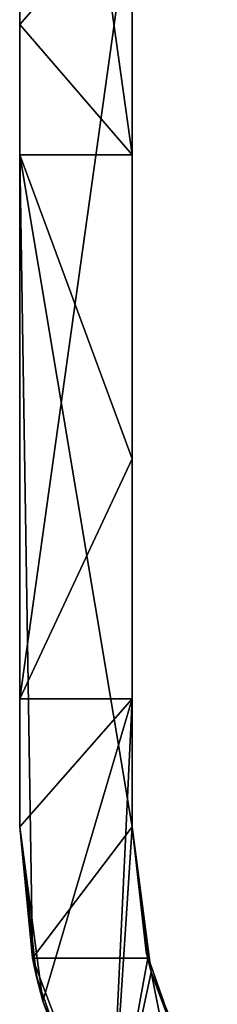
# Model space of a CAD drawing. Header units: millimetres. Extents: x -168 to 168, y -6 to 84.
# Tile 4 of 256: x -162 to -158.49, y 3.34 to 20.86. Entities that reach past the tile are written whole.
import ezdxf

# ---------------------------------------------------------------- set-up
doc = ezdxf.new("R2010")
doc.units = ezdxf.units.MM
doc.header["$LTSCALE"] = 65.185185
for name, color, linetype in [('592', 7, 'CONTINUOUS'), ('593', 7, 'CONTINUOUS'), ('595', 7, 'CONTINUOUS'), ('602', 7, 'CONTINUOUS'), ('603', 7, 'CONTINUOUS'), ('608', 7, 'CONTINUOUS')]:
    doc.layers.add(name, color=color, linetype=linetype)

msp = doc.modelspace()

# ---------------------------------------------------------------- linework, layer by layer
at = {"layer": '592', "linetype": 'CONTINUOUS'}
for points in [[(-162, 20.779, 13.889), (-162, 20.779, 27.778), (-162, 35.073, 13.889), (-162, 20.779, 13.889)], [(-162, 20.779, 13.889), (-162, 35.073, 13.889), (-162, 35.073), (-162, 20.779, 13.889)], [(-162, 20.779, 27.778), (-162, 20.779, 41.667), (-162, 35.073, 27.778), (-162, 20.779, 27.778)], [(-162, 20.779, 27.778), (-162, 35.073, 27.778), (-162, 35.073, 13.889), (-162, 20.779, 27.778)], [(-162, 20.779, -13.889), (-162, 20.779), (-162, 35.073, -13.889), (-162, 20.779, -13.889)], [(-162, 20.779, -13.889), (-162, 35.073, -13.889), (-162, 35.073, -27.778), (-162, 20.779, -13.889)], [(-162, 20.779), (-162, 20.779, 13.889), (-162, 35.073), (-162, 20.779)], [(-162, 20.779), (-162, 35.073), (-162, 35.073, -13.889), (-162, 20.779)], [(-162, 20.779, 69.444), (-162, 20.779, 83.333), (-162, 35.073, 69.444), (-162, 20.779, 69.444)], [(-162, 20.779, 69.444), (-162, 35.073, 69.444), (-162, 35.073, 55.556), (-162, 20.779, 69.444)], [(-162, 20.779, 83.333), (-162, 20.779, 97.222), (-162, 35.073, 83.333), (-162, 20.779, 83.333)], [(-162, 20.779, 83.333), (-162, 35.073, 83.333), (-162, 35.073, 69.444), (-162, 20.779, 83.333)], [(-162, 20.779, 41.667), (-162, 20.779, 55.556), (-162, 35.073, 41.667), (-162, 20.779, 41.667)], [(-162, 20.779, 41.667), (-162, 35.073, 41.667), (-162, 35.073, 27.778), (-162, 20.779, 41.667)], [(-162, 20.779, 55.556), (-162, 20.779, 69.444), (-162, 35.073, 55.556), (-162, 20.779, 55.556)], [(-162, 20.779, 55.556), (-162, 35.073, 55.556), (-162, 35.073, 41.667), (-162, 20.779, 55.556)], [(-162, 20.779, -97.222), (-162, 20.779, -83.333), (-162, 35.073, -97.222), (-162, 20.779, -97.222)], [(-162, 20.779, -97.222), (-162, 35.073, -97.222), (-162, 35.073, -111.111), (-162, 20.779, -97.222)], [(-162, 20.779, -83.333), (-162, 20.779, -69.444), (-162, 35.073, -83.333), (-162, 20.779, -83.333)], [(-162, 20.779, -83.333), (-162, 35.073, -83.333), (-162, 35.073, -97.222), (-162, 20.779, -83.333)], [(-162, 20.779, -111.111), (-162, 20.779, -97.222), (-162, 35.073, -111.111), (-162, 20.779, -111.111)], [(-162, 20.779, -111.111), (-162, 35.073, -111.111), (-162, 35.073, -125), (-162, 20.779, -111.111)], [(-162, 20.779, -111.111), (-162, 35.073, -125), (-162, 23.073, -125), (-162, 20.779, -111.111)], [(-162, 20.779, -41.667), (-162, 20.779, -27.778), (-162, 35.073, -41.667), (-162, 20.779, -41.667)], [(-162, 20.779, -41.667), (-162, 35.073, -41.667), (-162, 35.073, -55.556), (-162, 20.779, -41.667)], [(-162, 20.779, -27.778), (-162, 20.779, -13.889), (-162, 35.073, -27.778), (-162, 20.779, -27.778)], [(-162, 20.779, -27.778), (-162, 35.073, -27.778), (-162, 35.073, -41.667), (-162, 20.779, -27.778)], [(-162, 20.779, -69.444), (-162, 20.779, -55.556), (-162, 35.073, -69.444), (-162, 20.779, -69.444)], [(-162, 20.779, -69.444), (-162, 35.073, -69.444), (-162, 35.073, -83.333), (-162, 20.779, -69.444)], [(-162, 20.779, -55.556), (-162, 20.779, -41.667), (-162, 35.073, -55.556), (-162, 20.779, -55.556)], [(-162, 20.779, -55.556), (-162, 35.073, -55.556), (-162, 35.073, -69.444), (-162, 20.779, -55.556)], [(-162, 35.073, 111.111), (-162, 20.779, 125), (-162, 32.752, 125), (-162, 35.073, 111.111)], [(-162, 20.779, 111.111), (-162, 35.073, 111.111), (-162, 35.073, 97.222), (-162, 20.779, 111.111)], [(-162, 20.779, 97.222), (-162, 20.779, 111.111), (-162, 35.073, 97.222), (-162, 20.779, 97.222)], [(-162, 20.779, 97.222), (-162, 35.073, 97.222), (-162, 35.073, 83.333), (-162, 20.779, 97.222)], [(-162, 20.779, 111.111), (-162, 20.779, 125), (-162, 35.073, 111.111), (-162, 20.779, 111.111)], [(-162, 20.779, -125), (-162, 20.779, -111.111), (-162, 23.073, -125), (-162, 20.779, -125)], [(-162, 6.5, 27.778), (-162, 20.779, 13.889), (-162, 6.5, 17.923), (-162, 6.5, 27.778)], [(-162, 6.5, 17.923), (-162, 20.779, 13.889), (-162, 6.5, 13.889), (-162, 6.5, 17.923)], [(-162, 20.779, 41.667), (-162, 20.779, 27.778), (-162, 6.5, 41.667), (-162, 20.779, 41.667)], [(-162, 6.5, 41.667), (-162, 20.779, 27.778), (-162, 6.5, 32.217), (-162, 6.5, 41.667)], [(-162, 6.5, 32.217), (-162, 20.779, 27.778), (-162, 6.5, 27.778), (-162, 6.5, 32.217)], [(-162, 20.779, 55.556), (-162, 20.779, 41.667), (-162, 6.5, 55.556), (-162, 20.779, 55.556)], [(-162, 6.5), (-162, 20.779, -13.889), (-162, 6.5, -10.664), (-162, 6.5)], [(-162, 6.5, -10.664), (-162, 20.779, -13.889), (-162, 6.5, -13.889), (-162, 6.5, -10.664)], [(-162, 20.779, 13.889), (-162, 20.779), (-162, 6.5, 13.889), (-162, 20.779, 13.889)], [(-162, 6.5, 13.889), (-162, 20.779), (-162, 6.5, 3.629), (-162, 6.5, 13.889)], [(-162, 6.5, 3.629), (-162, 20.779), (-162, 6.5), (-162, 6.5, 3.629)], [(-162, 20.779, 27.778), (-162, 20.779, 13.889), (-162, 6.5, 27.778), (-162, 20.779, 27.778)], [(-162, 6.5, 83.333), (-162, 20.779, 69.444), (-162, 6.5, 75.098), (-162, 6.5, 83.333)], [(-162, 6.5, 75.098), (-162, 20.779, 69.444), (-162, 6.5, 69.444), (-162, 6.5, 75.098)], [(-162, 20.779, 97.222), (-162, 20.779, 83.333), (-162, 6.5, 97.222), (-162, 20.779, 97.222)], [(-162, 6.5, 97.222), (-162, 20.779, 83.333), (-162, 6.5, 89.392), (-162, 6.5, 97.222)], [(-162, 6.5, 89.392), (-162, 20.779, 83.333), (-162, 6.5, 83.333), (-162, 6.5, 89.392)], [(-162, 20.779, 111.111), (-162, 20.779, 97.222), (-162, 6.5, 111.111), (-162, 20.779, 111.111)], [(-162, 6.5, 55.556), (-162, 20.779, 41.667), (-162, 6.5, 46.511), (-162, 6.5, 55.556)], [(-162, 6.5, 46.511), (-162, 20.779, 41.667), (-162, 6.5, 41.667), (-162, 6.5, 46.511)], [(-162, 20.779, 69.444), (-162, 20.779, 55.556), (-162, 6.5, 69.444), (-162, 20.779, 69.444)], [(-162, 6.5, 69.444), (-162, 20.779, 55.556), (-162, 6.5, 60.804), (-162, 6.5, 69.444)], [(-162, 6.5, 60.804), (-162, 20.779, 55.556), (-162, 6.5, 55.556), (-162, 6.5, 60.804)], [(-162, 20.779, 83.333), (-162, 20.779, 69.444), (-162, 6.5, 83.333), (-162, 20.779, 83.333)], [(-162, 20.779), (-162, 20.779, -13.889), (-162, 6.5), (-162, 20.779)], [(-162, 20.779, -83.333), (-162, 20.779, -97.222), (-162, 6.5, -83.333), (-162, 20.779, -83.333)], [(-162, 6.5, -83.333), (-162, 20.779, -97.222), (-162, 6.5, -96.427), (-162, 6.5, -83.333)], [(-162, 6.5, -96.427), (-162, 20.779, -97.222), (-162, 6.5, -97.222), (-162, 6.5, -96.427)], [(-162, 20.779, -69.444), (-162, 20.779, -83.333), (-162, 6.5, -69.444), (-162, 20.779, -69.444)], [(-162, 6.5, -69.444), (-162, 20.779, -83.333), (-162, 6.5, -82.133), (-162, 6.5, -69.444)], [(-162, 6.5, -82.133), (-162, 20.779, -83.333), (-162, 6.5, -83.333), (-162, 6.5, -82.133)], [(-162, 20.779, -125), (-162, 8.779, -125), (-162, 6.5, -111.111), (-162, 20.779, -125)], [(-162, 20.779, -111.111), (-162, 20.779, -125), (-162, 6.5, -111.111), (-162, 20.779, -111.111)], [(-162, 20.779, -97.222), (-162, 20.779, -111.111), (-162, 6.5, -97.222), (-162, 20.779, -97.222)], [(-162, 6.5, -97.222), (-162, 20.779, -111.111), (-162, 6.5, -110.721), (-162, 6.5, -97.222)], [(-162, 6.5, -110.721), (-162, 20.779, -111.111), (-162, 6.5, -111.111), (-162, 6.5, -110.721)], [(-162, 20.779, -27.778), (-162, 20.779, -41.667), (-162, 6.5, -27.778), (-162, 20.779, -27.778)], [(-162, 6.5, -27.778), (-162, 20.779, -41.667), (-162, 6.5, -39.252), (-162, 6.5, -27.778)], [(-162, 6.5, -39.252), (-162, 20.779, -41.667), (-162, 6.5, -41.667), (-162, 6.5, -39.252)], [(-162, 20.779, -13.889), (-162, 20.779, -27.778), (-162, 6.5, -13.889), (-162, 20.779, -13.889)], [(-162, 6.5, -13.889), (-162, 20.779, -27.778), (-162, 6.5, -24.958), (-162, 6.5, -13.889)], [(-162, 6.5, -24.958), (-162, 20.779, -27.778), (-162, 6.5, -27.778), (-162, 6.5, -24.958)], [(-162, 20.779, -55.556), (-162, 20.779, -69.444), (-162, 6.5, -55.556), (-162, 20.779, -55.556)], [(-162, 6.5, -55.556), (-162, 20.779, -69.444), (-162, 6.5, -67.839), (-162, 6.5, -55.556)], [(-162, 6.5, -67.839), (-162, 20.779, -69.444), (-162, 6.5, -69.444), (-162, 6.5, -67.839)], [(-162, 20.779, -41.667), (-162, 20.779, -55.556), (-162, 6.5, -41.667), (-162, 20.779, -41.667)], [(-162, 6.5, -41.667), (-162, 20.779, -55.556), (-162, 6.5, -53.546), (-162, 6.5, -41.667)], [(-162, 6.5, -53.546), (-162, 20.779, -55.556), (-162, 6.5, -55.556), (-162, 6.5, -53.546)], [(-162, 6.5, 117.979), (-162, 20.779, 111.111), (-162, 6.5, 111.111), (-162, 6.5, 117.979)], [(-162, 6.5, 111.111), (-162, 20.779, 97.222), (-162, 6.5, 103.686), (-162, 6.5, 111.111)], [(-162, 6.5, 103.686), (-162, 20.779, 97.222), (-162, 6.5, 97.222), (-162, 6.5, 103.686)], [(-162, 20.779, 125), (-162, 20.779, 111.111), (-162, 18.458, 125), (-162, 20.779, 125)], [(-162, 6.5, 125), (-162, 20.779, 111.111), (-162, 6.5, 117.979), (-162, 6.5, 125)], [(-162, 18.458, 125), (-162, 20.779, 111.111), (-162, 6.5, 125), (-162, 18.458, 125)], [(-162, 8.779, -125), (-162, 6.5, -125), (-162, 6.5, -111.111), (-162, 8.779, -125)]]:
    msp.add_3dface(points, dxfattribs=at)
at = {"layer": '593', "linetype": 'CONTINUOUS'}
for points in [[(-162, 6.5, -53.546), (-162, 6.5, -55.556), (-161.699, 3.83, -67.839), (-162, 6.5, -53.546)], [(-162, 6.5, -41.667), (-162, 6.5, -53.546), (-161.699, 3.83, -53.546), (-162, 6.5, -41.667)], [(-161.699, 3.83, -39.252), (-162, 6.5, -39.252), (-161.699, 3.83, -53.546), (-161.699, 3.83, -39.252)], [(-162, 6.5, -39.252), (-162, 6.5, -41.667), (-161.699, 3.83, -53.546), (-162, 6.5, -39.252)], [(-162, 6.5, -27.778), (-162, 6.5, -39.252), (-161.699, 3.83, -39.252), (-162, 6.5, -27.778)], [(-161.699, 3.83, -24.958), (-162, 6.5, -24.958), (-161.699, 3.83, -39.252), (-161.699, 3.83, -24.958)], [(-162, 6.5, -24.958), (-162, 6.5, -27.778), (-161.699, 3.83, -39.252), (-162, 6.5, -24.958)], [(-162, 6.5, -13.889), (-162, 6.5, -24.958), (-161.699, 3.83, -24.958), (-162, 6.5, -13.889)], [(-161.699, 3.83, -10.664), (-162, 6.5, -10.664), (-161.699, 3.83, -24.958), (-161.699, 3.83, -10.664)], [(-162, 6.5, -10.664), (-162, 6.5, -13.889), (-161.699, 3.83, -24.958), (-162, 6.5, -10.664)], [(-162, 6.5), (-162, 6.5, -10.664), (-161.699, 3.83, -10.664), (-162, 6.5)], [(-161.699, 3.83, 3.629), (-162, 6.5, 3.629), (-161.699, 3.83, -10.664), (-161.699, 3.83, 3.629)], [(-162, 6.5, 3.629), (-162, 6.5), (-161.699, 3.83, -10.664), (-162, 6.5, 3.629)], [(-161.699, 3.83, -110.721), (-162, 6.5, -110.721), (-161.591, 3.394, -125), (-161.699, 3.83, -110.721)], [(-162, 6.5, -110.721), (-162, 6.5, -111.111), (-161.591, 3.394, -125), (-162, 6.5, -110.721)], [(-162, 6.5, -97.222), (-162, 6.5, -110.721), (-161.699, 3.83, -110.721), (-162, 6.5, -97.222)], [(-161.699, 3.83, -96.427), (-162, 6.5, -96.427), (-161.699, 3.83, -110.721), (-161.699, 3.83, -96.427)], [(-162, 6.5, -96.427), (-162, 6.5, -97.222), (-161.699, 3.83, -110.721), (-162, 6.5, -96.427)], [(-162, 6.5, -83.333), (-162, 6.5, -96.427), (-161.699, 3.83, -96.427), (-162, 6.5, -83.333)], [(-161.699, 3.83, -82.133), (-162, 6.5, -82.133), (-161.699, 3.83, -96.427), (-161.699, 3.83, -82.133)], [(-162, 6.5, -82.133), (-162, 6.5, -83.333), (-161.699, 3.83, -96.427), (-162, 6.5, -82.133)], [(-162, 6.5, -69.444), (-162, 6.5, -82.133), (-161.699, 3.83, -82.133), (-162, 6.5, -69.444)], [(-161.699, 3.83, -67.839), (-162, 6.5, -67.839), (-161.699, 3.83, -82.133), (-161.699, 3.83, -67.839)], [(-162, 6.5, -67.839), (-162, 6.5, -69.444), (-161.699, 3.83, -82.133), (-162, 6.5, -67.839)], [(-162, 6.5, -55.556), (-162, 6.5, -67.839), (-161.699, 3.83, -67.839), (-162, 6.5, -55.556)], [(-161.699, 3.83, -53.546), (-162, 6.5, -53.546), (-161.699, 3.83, -67.839), (-161.699, 3.83, -53.546)], [(-162, 6.5, 13.889), (-162, 6.5, 3.629), (-161.699, 3.83, 3.629), (-162, 6.5, 13.889)], [(-162, 6.5, 75.098), (-162, 6.5, 69.444), (-161.699, 3.83, 60.804), (-162, 6.5, 75.098)], [(-162, 6.5, 83.333), (-162, 6.5, 75.098), (-161.699, 3.83, 75.098), (-162, 6.5, 83.333)], [(-161.699, 3.83, 89.392), (-162, 6.5, 89.392), (-161.699, 3.83, 75.098), (-161.699, 3.83, 89.392)], [(-162, 6.5, 89.392), (-162, 6.5, 83.333), (-161.699, 3.83, 75.098), (-162, 6.5, 89.392)], [(-162, 6.5, 97.222), (-162, 6.5, 89.392), (-161.699, 3.83, 89.392), (-162, 6.5, 97.222)], [(-161.699, 3.83, 103.686), (-162, 6.5, 103.686), (-161.699, 3.83, 89.392), (-161.699, 3.83, 103.686)], [(-162, 6.5, 103.686), (-162, 6.5, 97.222), (-161.699, 3.83, 89.392), (-162, 6.5, 103.686)], [(-162, 6.5, 111.111), (-162, 6.5, 103.686), (-161.699, 3.83, 103.686), (-162, 6.5, 111.111)], [(-161.699, 3.83, 117.979), (-162, 6.5, 117.979), (-161.699, 3.83, 103.686), (-161.699, 3.83, 117.979)], [(-162, 6.5, 117.979), (-162, 6.5, 111.111), (-161.699, 3.83, 103.686), (-162, 6.5, 117.979)], [(-162, 6.5, 125), (-161.699, 3.83, 117.979), (-161.77, 4.163, 125), (-162, 6.5, 125)], [(-162, 6.5, 125), (-162, 6.5, 117.979), (-161.699, 3.83, 117.979), (-162, 6.5, 125)], [(-162, 6.5, -111.111), (-162, 6.5, -125), (-161.591, 3.394, -125), (-162, 6.5, -111.111)], [(-161.699, 3.83, 17.923), (-162, 6.5, 17.923), (-161.699, 3.83, 3.629), (-161.699, 3.83, 17.923)], [(-162, 6.5, 17.923), (-162, 6.5, 13.889), (-161.699, 3.83, 3.629), (-162, 6.5, 17.923)], [(-162, 6.5, 27.778), (-162, 6.5, 17.923), (-161.699, 3.83, 17.923), (-162, 6.5, 27.778)], [(-161.699, 3.83, 32.217), (-162, 6.5, 32.217), (-161.699, 3.83, 17.923), (-161.699, 3.83, 32.217)], [(-162, 6.5, 32.217), (-162, 6.5, 27.778), (-161.699, 3.83, 17.923), (-162, 6.5, 32.217)], [(-162, 6.5, 41.667), (-162, 6.5, 32.217), (-161.699, 3.83, 32.217), (-162, 6.5, 41.667)], [(-161.699, 3.83, 46.511), (-162, 6.5, 46.511), (-161.699, 3.83, 32.217), (-161.699, 3.83, 46.511)], [(-162, 6.5, 46.511), (-162, 6.5, 41.667), (-161.699, 3.83, 32.217), (-162, 6.5, 46.511)], [(-162, 6.5, 55.556), (-162, 6.5, 46.511), (-161.699, 3.83, 46.511), (-162, 6.5, 55.556)], [(-161.699, 3.83, 60.804), (-162, 6.5, 60.804), (-161.699, 3.83, 46.511), (-161.699, 3.83, 60.804)], [(-162, 6.5, 60.804), (-162, 6.5, 55.556), (-161.699, 3.83, 46.511), (-162, 6.5, 60.804)], [(-162, 6.5, 69.444), (-162, 6.5, 60.804), (-161.699, 3.83, 60.804), (-162, 6.5, 69.444)], [(-161.699, 3.83, 75.098), (-162, 6.5, 75.098), (-161.699, 3.83, 60.804), (-161.699, 3.83, 75.098)], [(-161.77, 4.163, 125), (-161.699, 3.83, 117.979), (-161.591, 3.394, 125), (-161.77, 4.163, 125)], [(-160.812, 1.293, 46.511), (-161.699, 3.83, 60.804), (-161.699, 3.83, 46.511), (-160.812, 1.293, 46.511)], [(-160.812, 1.293, 60.804), (-161.699, 3.83, 60.804), (-160.812, 1.293, 46.511), (-160.812, 1.293, 60.804)], [(-160.812, 1.293, 75.098), (-161.699, 3.83, 75.098), (-160.812, 1.293, 60.804), (-160.812, 1.293, 75.098)], [(-160.812, 1.293, 60.804), (-161.699, 3.83, 75.098), (-161.699, 3.83, 60.804), (-160.812, 1.293, 60.804)], [(-160.812, 1.293, 46.511), (-161.699, 3.83, 46.511), (-160.812, 1.293, 32.217), (-160.812, 1.293, 46.511)], [(-160.812, 1.293, 17.923), (-161.699, 3.83, 32.217), (-161.699, 3.83, 17.923), (-160.812, 1.293, 17.923)], [(-160.812, 1.293, -110.721), (-161.699, 3.83, -110.721), (-161.591, 3.394, -125), (-160.812, 1.293, -110.721)], [(-160.812, 1.293, 32.217), (-161.699, 3.83, 46.511), (-161.699, 3.83, 32.217), (-160.812, 1.293, 32.217)], [(-160.812, 1.293, 32.217), (-161.699, 3.83, 32.217), (-160.812, 1.293, 17.923), (-160.812, 1.293, 32.217)], [(-161.699, 3.83, 117.979), (-160.812, 1.293, 117.979), (-161.591, 3.394, 125), (-161.699, 3.83, 117.979)], [(-160.812, 1.293, 117.979), (-161.699, 3.83, 117.979), (-160.812, 1.293, 103.686), (-160.812, 1.293, 117.979)], [(-160.812, 1.293, 103.686), (-161.699, 3.83, 117.979), (-161.699, 3.83, 103.686), (-160.812, 1.293, 103.686)], [(-160.812, 1.293, 89.392), (-161.699, 3.83, 89.392), (-160.812, 1.293, 75.098), (-160.812, 1.293, 89.392)], [(-160.812, 1.293, 75.098), (-161.699, 3.83, 89.392), (-161.699, 3.83, 75.098), (-160.812, 1.293, 75.098)], [(-160.812, 1.293, 103.686), (-161.699, 3.83, 103.686), (-160.812, 1.293, 89.392), (-160.812, 1.293, 103.686)], [(-160.812, 1.293, 89.392), (-161.699, 3.83, 103.686), (-161.699, 3.83, 89.392), (-160.812, 1.293, 89.392)], [(-160.812, 1.293, -96.427), (-161.699, 3.83, -96.427), (-160.812, 1.293, -110.721), (-160.812, 1.293, -96.427)], [(-160.812, 1.293, -110.721), (-161.699, 3.83, -96.427), (-161.699, 3.83, -110.721), (-160.812, 1.293, -110.721)], [(-160.812, 1.293, -82.133), (-161.699, 3.83, -82.133), (-160.812, 1.293, -96.427), (-160.812, 1.293, -82.133)], [(-160.812, 1.293, -96.427), (-161.699, 3.83, -82.133), (-161.699, 3.83, -96.427), (-160.812, 1.293, -96.427)], [(-160.812, 1.293, -24.958), (-161.699, 3.83, -24.958), (-160.812, 1.293, -39.252), (-160.812, 1.293, -24.958)], [(-160.812, 1.293, -39.252), (-161.699, 3.83, -24.958), (-161.699, 3.83, -39.252), (-160.812, 1.293, -39.252)], [(-160.812, 1.293, -10.664), (-161.699, 3.83, -10.664), (-160.812, 1.293, -24.958), (-160.812, 1.293, -10.664)], [(-160.812, 1.293, -24.958), (-161.699, 3.83, -10.664), (-161.699, 3.83, -24.958), (-160.812, 1.293, -24.958)], [(-160.812, 1.293, 3.629), (-161.699, 3.83, 3.629), (-160.812, 1.293, -10.664), (-160.812, 1.293, 3.629)], [(-160.812, 1.293, -10.664), (-161.699, 3.83, 3.629), (-161.699, 3.83, -10.664), (-160.812, 1.293, -10.664)], [(-160.812, 1.293, -39.252), (-161.699, 3.83, -39.252), (-160.812, 1.293, -53.546), (-160.812, 1.293, -39.252)], [(-160.812, 1.293, 17.923), (-161.699, 3.83, 17.923), (-160.812, 1.293, 3.629), (-160.812, 1.293, 17.923)], [(-160.812, 1.293, 3.629), (-161.699, 3.83, 17.923), (-161.699, 3.83, 3.629), (-160.812, 1.293, 3.629)], [(-160.812, 1.293, -67.839), (-161.699, 3.83, -53.546), (-161.699, 3.83, -67.839), (-160.812, 1.293, -67.839)], [(-160.812, 1.293, -67.839), (-161.699, 3.83, -67.839), (-160.812, 1.293, -82.133), (-160.812, 1.293, -67.839)], [(-160.812, 1.293, -82.133), (-161.699, 3.83, -67.839), (-161.699, 3.83, -82.133), (-160.812, 1.293, -82.133)], [(-160.812, 1.293, -53.546), (-161.699, 3.83, -39.252), (-161.699, 3.83, -53.546), (-160.812, 1.293, -53.546)], [(-160.812, 1.293, -53.546), (-161.699, 3.83, -53.546), (-160.812, 1.293, -67.839), (-160.812, 1.293, -53.546)], [(-160.392, 0.5, -125), (-160.812, 1.293, -110.721), (-161.591, 3.394, -125), (-160.392, 0.5, -125)], [(-161.591, 3.394, 125), (-160.812, 1.293, 117.979), (-160.392, 0.5, 125), (-161.591, 3.394, 125)]]:
    msp.add_3dface(points, dxfattribs=at)
at = {"layer": '595', "linetype": 'CONTINUOUS'}
for points in [[(-162, 32.752, 125), (-162, 20.779, 125), (-160, 18.458, 125), (-162, 32.752, 125)], [(-162, 32.752, 125), (-160, 18.458, 125), (-160, 27.339, 125), (-162, 32.752, 125)], [(-162, 20.779, 125), (-162, 18.458, 125), (-160, 18.458, 125), (-162, 20.779, 125)], [(-162, 18.458, 125), (-162, 6.5, 125), (-161.77, 4.163, 125), (-162, 18.458, 125)], [(-162, 18.458, 125), (-161.77, 4.163, 125), (-160, 6.5, 125), (-162, 18.458, 125)], [(-160, 18.458, 125), (-162, 18.458, 125), (-160, 13.046, 125), (-160, 18.458, 125)], [(-160, 13.046, 125), (-162, 18.458, 125), (-160, 6.5, 125), (-160, 13.046, 125)], [(-161.77, 4.163, 125), (-159.723, 4.164, 125), (-160, 6.5, 125), (-161.77, 4.163, 125)], [(-161.77, 4.163, 125), (-160.392, 0.5, 125), (-159.723, 4.164, 125), (-161.77, 4.163, 125)], [(-161.77, 4.163, 125), (-161.591, 3.394, 125), (-160.392, 0.5, 125), (-161.77, 4.163, 125)], [(-159.723, 4.164, 125), (-160.392, 0.5, 125), (-159.659, 3.911, 125), (-159.723, 4.164, 125)], [(-160.392, 0.5, 125), (-158.486, -1.985, 125), (-159.659, 3.911, 125), (-160.392, 0.5, 125)], [(-159.659, 3.911, 125), (-158.486, -1.985, 125), (-158.66, 1.5, 125), (-159.659, 3.911, 125)]]:
    msp.add_3dface(points, dxfattribs=at)
at = {"layer": '602', "linetype": 'CONTINUOUS'}
for points in [[(-159.749, 4.275, 24.958), (-160, 6.5, 10.664), (-160, 6.5, 13.889), (-159.749, 4.275, 24.958)], [(-159.749, 4.275, 10.664), (-160, 6.5, 10.664), (-159.749, 4.275, 24.958), (-159.749, 4.275, 10.664)], [(-160, 6.5, 10.664), (-159.749, 4.275, 10.664), (-160, 6.5), (-160, 6.5, 10.664)], [(-159.749, 4.275, 39.252), (-160, 6.5, 24.958), (-160, 6.5, 27.778), (-159.749, 4.275, 39.252)], [(-159.749, 4.275, 24.958), (-160, 6.5, 24.958), (-159.749, 4.275, 39.252), (-159.749, 4.275, 24.958)], [(-160, 6.5, 24.958), (-159.749, 4.275, 24.958), (-160, 6.5, 13.889), (-160, 6.5, 24.958)], [(-159.749, 4.275, -46.511), (-160, 6.5, -46.511), (-159.749, 4.275, -32.217), (-159.749, 4.275, -46.511)], [(-160, 6.5, -46.511), (-159.749, 4.275, -46.511), (-160, 6.5, -55.556), (-160, 6.5, -46.511)], [(-159.749, 4.275, 96.427), (-160, 6.5, 82.133), (-160, 6.5, 83.333), (-159.749, 4.275, 96.427)], [(-159.749, 4.275, 82.133), (-160, 6.5, 82.133), (-159.749, 4.275, 96.427), (-159.749, 4.275, 82.133)], [(-160, 6.5, 82.133), (-159.749, 4.275, 82.133), (-160, 6.5, 69.444), (-160, 6.5, 82.133)], [(-159.749, 4.275, 96.427), (-160, 6.5, 96.427), (-159.749, 4.275, 110.721), (-159.749, 4.275, 96.427)], [(-160, 6.5, 96.427), (-159.749, 4.275, 96.427), (-160, 6.5, 83.333), (-160, 6.5, 96.427)], [(-160, 6.5, 53.546), (-159.749, 4.275, 53.546), (-160, 6.5, 41.667), (-160, 6.5, 53.546)], [(-159.749, 4.275, -32.217), (-160, 6.5, -32.217), (-159.749, 4.275, -17.923), (-159.749, 4.275, -32.217)], [(-160, 6.5, -32.217), (-159.749, 4.275, -32.217), (-160, 6.5, -41.667), (-160, 6.5, -32.217)], [(-160, 6.5, 110.721), (-159.749, 4.275, 110.721), (-160, 6.5, 97.222), (-160, 6.5, 110.721)], [(-159.749, 4.275, 110.721), (-160, 6.5, 96.427), (-160, 6.5, 97.222), (-159.749, 4.275, 110.721)], [(-159.749, 4.275, 39.252), (-160, 6.5, 39.252), (-159.749, 4.275, 53.546), (-159.749, 4.275, 39.252)], [(-160, 6.5, 39.252), (-159.749, 4.275, 39.252), (-160, 6.5, 27.778), (-160, 6.5, 39.252)], [(-159.749, 4.275, -32.217), (-160, 6.5, -46.511), (-160, 6.5, -41.667), (-159.749, 4.275, -32.217)], [(-159.749, 4.275, 53.546), (-160, 6.5, 39.252), (-160, 6.5, 41.667), (-159.749, 4.275, 53.546)], [(-160, 6.5, -117.979), (-159.749, 4.275, -117.979), (-160, 6.5, -125), (-160, 6.5, -117.979)], [(-159.749, 4.275, -117.979), (-160, 6.5, -117.979), (-159.749, 4.275, -103.686), (-159.749, 4.275, -117.979)], [(-160, 6.5, -125), (-159.749, 4.275, -117.979), (-159.659, 3.911, -125), (-160, 6.5, -125)], [(-159.749, 4.275, -103.686), (-160, 6.5, -117.979), (-160, 6.5, -111.111), (-159.749, 4.275, -103.686)], [(-160, 6.5, -89.392), (-159.749, 4.275, -89.392), (-160, 6.5, -97.222), (-160, 6.5, -89.392)], [(-159.749, 4.275, -89.392), (-160, 6.5, -89.392), (-159.749, 4.275, -75.098), (-159.749, 4.275, -89.392)], [(-159.749, 4.275, -75.098), (-160, 6.5, -89.392), (-160, 6.5, -83.333), (-159.749, 4.275, -75.098)], [(-159.749, 4.275, -75.098), (-160, 6.5, -75.098), (-159.749, 4.275, -60.804), (-159.749, 4.275, -75.098)], [(-160, 6.5, -75.098), (-159.749, 4.275, -75.098), (-160, 6.5, -83.333), (-160, 6.5, -75.098)], [(-160, 6.5, -103.686), (-159.749, 4.275, -103.686), (-160, 6.5, -111.111), (-160, 6.5, -103.686)], [(-159.749, 4.275, -103.686), (-160, 6.5, -103.686), (-159.749, 4.275, -89.392), (-159.749, 4.275, -103.686)], [(-159.749, 4.275, -89.392), (-160, 6.5, -103.686), (-160, 6.5, -97.222), (-159.749, 4.275, -89.392)], [(-159.749, 4.275, -60.804), (-160, 6.5, -75.098), (-160, 6.5, -69.444), (-159.749, 4.275, -60.804)], [(-159.749, 4.275, 67.839), (-160, 6.5, 53.546), (-160, 6.5, 55.556), (-159.749, 4.275, 67.839)], [(-159.749, 4.275, 53.546), (-160, 6.5, 53.546), (-159.749, 4.275, 67.839), (-159.749, 4.275, 53.546)], [(-159.749, 4.275, 10.664), (-160, 6.5, -3.629), (-160, 6.5), (-159.749, 4.275, 10.664)], [(-159.749, 4.275, -3.629), (-160, 6.5, -3.629), (-159.749, 4.275, 10.664), (-159.749, 4.275, -3.629)], [(-160, 6.5, -3.629), (-159.749, 4.275, -3.629), (-160, 6.5, -13.889), (-160, 6.5, -3.629)], [(-159.749, 4.275, 82.133), (-160, 6.5, 67.839), (-160, 6.5, 69.444), (-159.749, 4.275, 82.133)], [(-159.749, 4.275, 67.839), (-160, 6.5, 67.839), (-159.749, 4.275, 82.133), (-159.749, 4.275, 67.839)], [(-160, 6.5, 67.839), (-159.749, 4.275, 67.839), (-160, 6.5, 55.556), (-160, 6.5, 67.839)], [(-160, 6.5, -60.804), (-159.749, 4.275, -60.804), (-160, 6.5, -69.444), (-160, 6.5, -60.804)], [(-159.749, 4.275, -17.923), (-160, 6.5, -32.217), (-160, 6.5, -27.778), (-159.749, 4.275, -17.923)], [(-159.749, 4.275, -46.511), (-160, 6.5, -60.804), (-160, 6.5, -55.556), (-159.749, 4.275, -46.511)], [(-159.749, 4.275, -3.629), (-160, 6.5, -17.923), (-160, 6.5, -13.889), (-159.749, 4.275, -3.629)], [(-159.749, 4.275, -60.804), (-160, 6.5, -60.804), (-159.749, 4.275, -46.511), (-159.749, 4.275, -60.804)], [(-159.749, 4.275, -17.923), (-160, 6.5, -17.923), (-159.749, 4.275, -3.629), (-159.749, 4.275, -17.923)], [(-160, 6.5, -17.923), (-159.749, 4.275, -17.923), (-160, 6.5, -27.778), (-160, 6.5, -17.923)], [(-160, 6.5, 125), (-159.723, 4.164, 125), (-160, 6.5, 111.111), (-160, 6.5, 125)], [(-159.723, 4.164, 125), (-159.749, 4.275, 110.721), (-160, 6.5, 110.721), (-159.723, 4.164, 125)], [(-159.723, 4.164, 125), (-160, 6.5, 110.721), (-160, 6.5, 111.111), (-159.723, 4.164, 125)], [(-159.01, 2.161, 24.958), (-159.749, 4.275, 10.664), (-159.749, 4.275, 24.958), (-159.01, 2.161, 24.958)], [(-159.01, 2.161, 39.252), (-159.749, 4.275, 24.958), (-159.749, 4.275, 39.252), (-159.01, 2.161, 39.252)], [(-159.01, 2.161, 24.958), (-159.749, 4.275, 24.958), (-159.01, 2.161, 39.252), (-159.01, 2.161, 24.958)], [(-159.01, 2.161, -32.217), (-159.749, 4.275, -46.511), (-159.749, 4.275, -32.217), (-159.01, 2.161, -32.217)], [(-159.01, 2.161, 10.664), (-159.749, 4.275, 10.664), (-159.01, 2.161, 24.958), (-159.01, 2.161, 10.664)], [(-159.01, 2.161, 96.427), (-159.749, 4.275, 82.133), (-159.749, 4.275, 96.427), (-159.01, 2.161, 96.427)], [(-159.01, 2.161, 82.133), (-159.749, 4.275, 82.133), (-159.01, 2.161, 96.427), (-159.01, 2.161, 82.133)], [(-159.01, 2.161, -46.511), (-159.749, 4.275, -46.511), (-159.01, 2.161, -32.217), (-159.01, 2.161, -46.511)], [(-159.01, 2.161, 96.427), (-159.749, 4.275, 96.427), (-159.01, 2.161, 110.721), (-159.01, 2.161, 96.427)], [(-159.01, 2.161, 110.721), (-159.749, 4.275, 96.427), (-159.749, 4.275, 110.721), (-159.01, 2.161, 110.721)], [(-159.01, 2.161, -17.923), (-159.749, 4.275, -32.217), (-159.749, 4.275, -17.923), (-159.01, 2.161, -17.923)], [(-159.01, 2.161, -32.217), (-159.749, 4.275, -32.217), (-159.01, 2.161, -17.923), (-159.01, 2.161, -32.217)], [(-159.01, 2.161, 39.252), (-159.749, 4.275, 39.252), (-159.01, 2.161, 53.546), (-159.01, 2.161, 39.252)], [(-159.01, 2.161, 53.546), (-159.749, 4.275, 39.252), (-159.749, 4.275, 53.546), (-159.01, 2.161, 53.546)], [(-159.01, 2.161, 53.546), (-159.749, 4.275, 53.546), (-159.01, 2.161, 67.839), (-159.01, 2.161, 53.546)], [(-159.749, 4.275, -117.979), (-159.01, 2.161, -117.979), (-159.659, 3.911, -125), (-159.749, 4.275, -117.979)], [(-159.01, 2.161, -117.979), (-159.749, 4.275, -117.979), (-159.01, 2.161, -103.686), (-159.01, 2.161, -117.979)], [(-159.01, 2.161, -103.686), (-159.749, 4.275, -117.979), (-159.749, 4.275, -103.686), (-159.01, 2.161, -103.686)], [(-159.01, 2.161, -89.392), (-159.749, 4.275, -89.392), (-159.01, 2.161, -75.098), (-159.01, 2.161, -89.392)], [(-159.01, 2.161, -75.098), (-159.749, 4.275, -89.392), (-159.749, 4.275, -75.098), (-159.01, 2.161, -75.098)], [(-159.01, 2.161, -75.098), (-159.749, 4.275, -75.098), (-159.01, 2.161, -60.804), (-159.01, 2.161, -75.098)], [(-159.01, 2.161, -103.686), (-159.749, 4.275, -103.686), (-159.01, 2.161, -89.392), (-159.01, 2.161, -103.686)], [(-159.01, 2.161, -89.392), (-159.749, 4.275, -103.686), (-159.749, 4.275, -89.392), (-159.01, 2.161, -89.392)], [(-159.01, 2.161, -60.804), (-159.749, 4.275, -75.098), (-159.749, 4.275, -60.804), (-159.01, 2.161, -60.804)], [(-159.01, 2.161, 67.839), (-159.749, 4.275, 53.546), (-159.749, 4.275, 67.839), (-159.01, 2.161, 67.839)], [(-159.01, 2.161, 10.664), (-159.749, 4.275, -3.629), (-159.749, 4.275, 10.664), (-159.01, 2.161, 10.664)], [(-159.01, 2.161, -3.629), (-159.749, 4.275, -3.629), (-159.01, 2.161, 10.664), (-159.01, 2.161, -3.629)], [(-159.01, 2.161, 82.133), (-159.749, 4.275, 67.839), (-159.749, 4.275, 82.133), (-159.01, 2.161, 82.133)], [(-159.01, 2.161, 67.839), (-159.749, 4.275, 67.839), (-159.01, 2.161, 82.133), (-159.01, 2.161, 67.839)], [(-159.01, 2.161, -60.804), (-159.749, 4.275, -60.804), (-159.01, 2.161, -46.511), (-159.01, 2.161, -60.804)], [(-159.01, 2.161, -46.511), (-159.749, 4.275, -60.804), (-159.749, 4.275, -46.511), (-159.01, 2.161, -46.511)], [(-159.01, 2.161, -3.629), (-159.749, 4.275, -17.923), (-159.749, 4.275, -3.629), (-159.01, 2.161, -3.629)], [(-159.01, 2.161, -17.923), (-159.749, 4.275, -17.923), (-159.01, 2.161, -3.629), (-159.01, 2.161, -17.923)], [(-159.723, 4.164, 125), (-159.659, 3.911, 125), (-159.749, 4.275, 110.721), (-159.723, 4.164, 125)], [(-159.659, 3.911, 125), (-159.01, 2.161, 110.721), (-159.749, 4.275, 110.721), (-159.659, 3.911, 125)], [(-159.659, 3.911, -125), (-159.01, 2.161, -117.979), (-158.66, 1.5, -125), (-159.659, 3.911, -125)], [(-159.659, 3.911, 125), (-158.66, 1.5, 125), (-159.01, 2.161, 110.721), (-159.659, 3.911, 125)]]:
    msp.add_3dface(points, dxfattribs=at)
at = {"layer": '603', "linetype": 'CONTINUOUS'}
for points in [[(-160, 27.339, -83.333), (-160, 13.046, -97.222), (-160, 27.339, -97.222), (-160, 27.339, -83.333)], [(-160, 27.339, -111.111), (-160, 13.046, -125), (-160, 23.073, -125), (-160, 27.339, -111.111)], [(-160, 27.339, -97.222), (-160, 13.046, -111.111), (-160, 27.339, -111.111), (-160, 27.339, -97.222)], [(-160, 13.046, -111.111), (-160, 13.046, -125), (-160, 27.339, -111.111), (-160, 13.046, -111.111)], [(-160, 27.339, 41.667), (-160, 13.046, 27.778), (-160, 27.339, 27.778), (-160, 27.339, 41.667)], [(-160, 13.046, 27.778), (-160, 13.046, 13.889), (-160, 27.339, 27.778), (-160, 13.046, 27.778)], [(-160, 27.339, 55.556), (-160, 13.046, 41.667), (-160, 27.339, 41.667), (-160, 27.339, 55.556)], [(-160, 13.046, 41.667), (-160, 13.046, 27.778), (-160, 27.339, 41.667), (-160, 13.046, 41.667)], [(-160, 27.339, 69.444), (-160, 13.046, 55.556), (-160, 27.339, 55.556), (-160, 27.339, 69.444)], [(-160, 13.046, 55.556), (-160, 13.046, 41.667), (-160, 27.339, 55.556), (-160, 13.046, 55.556)], [(-160, 27.339, 83.333), (-160, 13.046, 69.444), (-160, 27.339, 69.444), (-160, 27.339, 83.333)], [(-160, 13.046, 69.444), (-160, 13.046, 55.556), (-160, 27.339, 69.444), (-160, 13.046, 69.444)], [(-160, 27.339, 97.222), (-160, 13.046, 83.333), (-160, 27.339, 83.333), (-160, 27.339, 97.222)], [(-160, 13.046, 83.333), (-160, 13.046, 69.444), (-160, 27.339, 83.333), (-160, 13.046, 83.333)], [(-160, 27.339, 111.111), (-160, 13.046, 97.222), (-160, 27.339, 97.222), (-160, 27.339, 111.111)], [(-160, 27.339, 125), (-160, 18.458, 125), (-160, 13.046, 111.111), (-160, 27.339, 125)], [(-160, 13.046, 13.889), (-160, 13.046), (-160, 27.339, 13.889), (-160, 13.046, 13.889)], [(-160, 27.339, -69.444), (-160, 13.046, -83.333), (-160, 27.339, -83.333), (-160, 27.339, -69.444)], [(-160, 13.046, -83.333), (-160, 13.046, -97.222), (-160, 27.339, -83.333), (-160, 13.046, -83.333)], [(-160, 27.339, -55.556), (-160, 13.046, -69.444), (-160, 27.339, -69.444), (-160, 27.339, -55.556)], [(-160, 13.046, -69.444), (-160, 13.046, -83.333), (-160, 27.339, -69.444), (-160, 13.046, -69.444)], [(-160, 27.339, -41.667), (-160, 13.046, -55.556), (-160, 27.339, -55.556), (-160, 27.339, -41.667)], [(-160, 13.046, -55.556), (-160, 13.046, -69.444), (-160, 27.339, -55.556), (-160, 13.046, -55.556)], [(-160, 27.339, -27.778), (-160, 13.046, -41.667), (-160, 27.339, -41.667), (-160, 27.339, -27.778)], [(-160, 13.046, -41.667), (-160, 13.046, -55.556), (-160, 27.339, -41.667), (-160, 13.046, -41.667)], [(-160, 27.339, -13.889), (-160, 13.046, -27.778), (-160, 27.339, -27.778), (-160, 27.339, -13.889)], [(-160, 13.046, -27.778), (-160, 13.046, -41.667), (-160, 27.339, -27.778), (-160, 13.046, -27.778)], [(-160, 27.339), (-160, 13.046, -13.889), (-160, 27.339, -13.889), (-160, 27.339)], [(-160, 13.046, -13.889), (-160, 13.046, -27.778), (-160, 27.339, -13.889), (-160, 13.046, -13.889)], [(-160, 27.339, 13.889), (-160, 13.046), (-160, 27.339), (-160, 27.339, 13.889)], [(-160, 13.046), (-160, 13.046, -13.889), (-160, 27.339), (-160, 13.046)], [(-160, 27.339, 27.778), (-160, 13.046, 13.889), (-160, 27.339, 13.889), (-160, 27.339, 27.778)], [(-160, 27.339, 125), (-160, 13.046, 111.111), (-160, 27.339, 111.111), (-160, 27.339, 125)], [(-160, 13.046, 97.222), (-160, 13.046, 83.333), (-160, 27.339, 97.222), (-160, 13.046, 97.222)], [(-160, 13.046, 111.111), (-160, 13.046, 97.222), (-160, 27.339, 111.111), (-160, 13.046, 111.111)], [(-160, 13.046, -97.222), (-160, 13.046, -111.111), (-160, 27.339, -97.222), (-160, 13.046, -97.222)], [(-160, 18.458, 125), (-160, 13.046, 125), (-160, 13.046, 111.111), (-160, 18.458, 125)], [(-160, 6.5, -3.629), (-160, 6.5, -13.889), (-160, 13.046), (-160, 6.5, -3.629)], [(-160, 6.5), (-160, 6.5, -3.629), (-160, 13.046), (-160, 6.5)], [(-160, 13.046), (-160, 6.5, -13.889), (-160, 13.046, -13.889), (-160, 13.046)], [(-160, 13.046, -27.778), (-160, 6.5, -41.667), (-160, 13.046, -41.667), (-160, 13.046, -27.778)], [(-160, 6.5, -17.923), (-160, 6.5, -27.778), (-160, 13.046, -13.889), (-160, 6.5, -17.923)], [(-160, 6.5, -13.889), (-160, 6.5, -17.923), (-160, 13.046, -13.889), (-160, 6.5, -13.889)], [(-160, 13.046, -13.889), (-160, 6.5, -27.778), (-160, 13.046, -27.778), (-160, 13.046, -13.889)], [(-160, 13.046, 69.444), (-160, 6.5, 55.556), (-160, 13.046, 55.556), (-160, 13.046, 69.444)], [(-160, 6.5, 69.444), (-160, 6.5, 67.839), (-160, 13.046, 69.444), (-160, 6.5, 69.444)], [(-160, 6.5, 67.839), (-160, 6.5, 55.556), (-160, 13.046, 69.444), (-160, 6.5, 67.839)], [(-160, 6.5, 82.133), (-160, 6.5, 69.444), (-160, 13.046, 83.333), (-160, 6.5, 82.133)], [(-160, 13.046, 55.556), (-160, 6.5, 41.667), (-160, 13.046, 41.667), (-160, 13.046, 55.556)], [(-160, 6.5, 55.556), (-160, 6.5, 53.546), (-160, 13.046, 55.556), (-160, 6.5, 55.556)], [(-160, 6.5, 53.546), (-160, 6.5, 41.667), (-160, 13.046, 55.556), (-160, 6.5, 53.546)], [(-160, 6.5, -27.778), (-160, 6.5, -32.217), (-160, 13.046, -27.778), (-160, 6.5, -27.778)], [(-160, 6.5, -103.686), (-160, 6.5, -111.111), (-160, 13.046, -97.222), (-160, 6.5, -103.686)], [(-160, 6.5, -97.222), (-160, 6.5, -103.686), (-160, 13.046, -97.222), (-160, 6.5, -97.222)], [(-160, 13.046, -97.222), (-160, 6.5, -111.111), (-160, 13.046, -111.111), (-160, 13.046, -97.222)], [(-160, 6.5, -60.804), (-160, 6.5, -69.444), (-160, 13.046, -55.556), (-160, 6.5, -60.804)], [(-160, 6.5, -55.556), (-160, 6.5, -60.804), (-160, 13.046, -55.556), (-160, 6.5, -55.556)], [(-160, 13.046, -55.556), (-160, 6.5, -69.444), (-160, 13.046, -69.444), (-160, 13.046, -55.556)], [(-160, 6.5, -46.511), (-160, 6.5, -55.556), (-160, 13.046, -41.667), (-160, 6.5, -46.511)], [(-160, 6.5, -41.667), (-160, 6.5, -46.511), (-160, 13.046, -41.667), (-160, 6.5, -41.667)], [(-160, 13.046, -41.667), (-160, 6.5, -55.556), (-160, 13.046, -55.556), (-160, 13.046, -41.667)], [(-160, 6.5, -32.217), (-160, 6.5, -41.667), (-160, 13.046, -27.778), (-160, 6.5, -32.217)], [(-160, 6.5, -89.392), (-160, 6.5, -97.222), (-160, 13.046, -83.333), (-160, 6.5, -89.392)], [(-160, 6.5, -83.333), (-160, 6.5, -89.392), (-160, 13.046, -83.333), (-160, 6.5, -83.333)], [(-160, 13.046, -83.333), (-160, 6.5, -97.222), (-160, 13.046, -97.222), (-160, 13.046, -83.333)], [(-160, 6.5, -75.098), (-160, 6.5, -83.333), (-160, 13.046, -69.444), (-160, 6.5, -75.098)], [(-160, 6.5, -69.444), (-160, 6.5, -75.098), (-160, 13.046, -69.444), (-160, 6.5, -69.444)], [(-160, 13.046, -69.444), (-160, 6.5, -83.333), (-160, 13.046, -83.333), (-160, 13.046, -69.444)], [(-160, 6.5, -117.979), (-160, 6.5, -125), (-160, 13.046, -111.111), (-160, 6.5, -117.979)], [(-160, 6.5, -111.111), (-160, 6.5, -117.979), (-160, 13.046, -111.111), (-160, 6.5, -111.111)], [(-160, 13.046, -111.111), (-160, 6.5, -125), (-160, 8.779, -125), (-160, 13.046, -111.111)], [(-160, 6.5, 10.664), (-160, 6.5), (-160, 13.046, 13.889), (-160, 6.5, 10.664)], [(-160, 6.5, 13.889), (-160, 6.5, 10.664), (-160, 13.046, 13.889), (-160, 6.5, 13.889)], [(-160, 13.046, 13.889), (-160, 6.5), (-160, 13.046), (-160, 13.046, 13.889)], [(-160, 13.046, -125), (-160, 13.046, -111.111), (-160, 8.779, -125), (-160, 13.046, -125)], [(-160, 6.5, 83.333), (-160, 6.5, 82.133), (-160, 13.046, 83.333), (-160, 6.5, 83.333)], [(-160, 13.046, 83.333), (-160, 6.5, 69.444), (-160, 13.046, 69.444), (-160, 13.046, 83.333)], [(-160, 6.5, 39.252), (-160, 6.5, 27.778), (-160, 13.046, 41.667), (-160, 6.5, 39.252)], [(-160, 6.5, 41.667), (-160, 6.5, 39.252), (-160, 13.046, 41.667), (-160, 6.5, 41.667)], [(-160, 13.046, 41.667), (-160, 6.5, 27.778), (-160, 13.046, 27.778), (-160, 13.046, 41.667)], [(-160, 6.5, 24.958), (-160, 6.5, 13.889), (-160, 13.046, 27.778), (-160, 6.5, 24.958)], [(-160, 6.5, 27.778), (-160, 6.5, 24.958), (-160, 13.046, 27.778), (-160, 6.5, 27.778)], [(-160, 13.046, 27.778), (-160, 6.5, 13.889), (-160, 13.046, 13.889), (-160, 13.046, 27.778)], [(-160, 13.046, 125), (-160, 6.5, 125), (-160, 6.5, 111.111), (-160, 13.046, 125)], [(-160, 13.046, 125), (-160, 6.5, 111.111), (-160, 13.046, 111.111), (-160, 13.046, 125)], [(-160, 6.5, 96.427), (-160, 6.5, 83.333), (-160, 13.046, 97.222), (-160, 6.5, 96.427)], [(-160, 13.046, 111.111), (-160, 6.5, 97.222), (-160, 13.046, 97.222), (-160, 13.046, 111.111)], [(-160, 6.5, 111.111), (-160, 6.5, 110.721), (-160, 13.046, 111.111), (-160, 6.5, 111.111)], [(-160, 6.5, 110.721), (-160, 6.5, 97.222), (-160, 13.046, 111.111), (-160, 6.5, 110.721)], [(-160, 13.046, 97.222), (-160, 6.5, 83.333), (-160, 13.046, 83.333), (-160, 13.046, 97.222)], [(-160, 6.5, 97.222), (-160, 6.5, 96.427), (-160, 13.046, 97.222), (-160, 6.5, 97.222)]]:
    msp.add_3dface(points, dxfattribs=at)
at = {"layer": '608', "linetype": 'CONTINUOUS'}
for points in [[(-162, 20.779, -125), (-162, 23.073, -125), (-160, 23.073, -125), (-162, 20.779, -125)], [(-160, 13.046, -125), (-162, 8.779, -125), (-160, 23.073, -125), (-160, 13.046, -125)], [(-162, 8.779, -125), (-162, 20.779, -125), (-160, 23.073, -125), (-162, 8.779, -125)], [(-162, 8.779, -125), (-160, 13.046, -125), (-160, 8.779, -125), (-162, 8.779, -125)], [(-162, 6.5, -125), (-162, 8.779, -125), (-160, 8.779, -125), (-162, 6.5, -125)], [(-161.591, 3.394, -125), (-162, 6.5, -125), (-160, 8.779, -125), (-161.591, 3.394, -125)], [(-160.392, 0.5, -125), (-161.591, 3.394, -125), (-160, 8.779, -125), (-160.392, 0.5, -125)], [(-160, 6.5, -125), (-160.392, 0.5, -125), (-160, 8.779, -125), (-160, 6.5, -125)], [(-160.392, 0.5, -125), (-160, 6.5, -125), (-159.659, 3.911, -125), (-160.392, 0.5, -125)], [(-160.392, 0.5, -125), (-159.659, 3.911, -125), (-158.66, 1.5, -125), (-160.392, 0.5, -125)]]:
    msp.add_3dface(points, dxfattribs=at)

doc.saveas('drawing.dxf')
